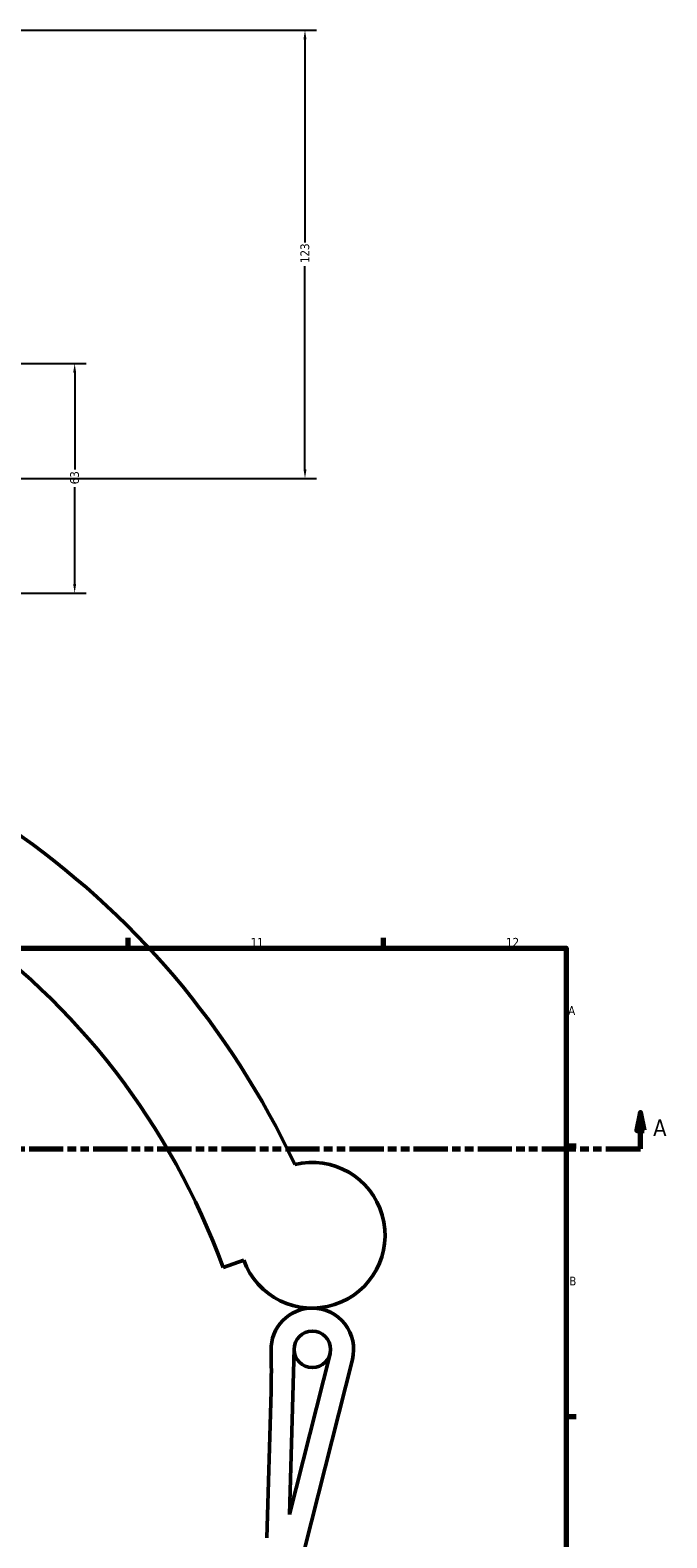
# Model space of a CAD drawing. Header units: millimetres. Extents: x -207 to 1456, y -196 to 1645.
# Tile 8 of 10: x 674 to 849, y 412 to 826. Entities that reach past the tile are written whole.
import ezdxf

# ---------------------------------------------------------------- set-up
doc = ezdxf.new("R2010")
doc.units = ezdxf.units.MM
doc.linetypes.add('DOUBLE_DASH_CHAIN', pattern=[1.2403, 0.6614, -0.0827, 0.1654, -0.0827, 0.1654, -0.0827])
for name, color, linetype, lineweight in [('Border (ANSI)', 7, 'Continuous', 70), ('Dimension (ANSI)', 7, 'Continuous', 25), ('Section Line (ANSI)', 7, 'DOUBLE_DASH_CHAIN', 70), ('Visible (ANSI)', 7, 'Continuous', 50)]:
    doc.layers.add(name, color=color, linetype=linetype, lineweight=lineweight)
doc.styles.add('Label Text (ANSI)', font='tahoma.ttf')
doc.styles.add('Note Text (ANSI)', font='tahoma.ttf')
doc.dimstyles.new('Default - mm (ANSI)', dxfattribs={"dimtxt": 2.4, "dimasz": 2.5, "dimexe": 3.175, "dimexo": 1.6002, "dimgap": 0.8, "dimtad": 0, "dimtoh": 1, "dimdec": 0, "dimrnd": 1e-08, "dimzin": 4, "dimdsep": 46, "dimtxsty": 'Note Text (ANSI)', "dimcen": 0.09, "dimdle": 10, "dimclrd": 256, "dimclre": 256, "dimclrt": 5, "dimadec": 1, "dimazin": 1, "dimtfac": 1.27, "dimtofl": 0, "dimtmove": 0, "dimatfit": 3, "dimfxl": 1, "dimtolj": 1, "dimtzin": 4, "dimlwd": -1, "dimlwe": -1, "dimarcsym": 0})

# ---------------------------------------------------------------- blocks, each defined once
blk = doc.blocks.new('Borders Default Border')
at = {"layer": 'Border (ANSI)'}
for p, q in [((700.83, 574), (700.83, 576.8)), ((770.92, 574), (770.92, 576.8)), ((821, 519.75), (823.8, 519.75)), ((821, 445.5), (823.8, 445.5))]:
    blk.add_line(p, q, dxfattribs=at)
at = {"layer": 'Border (ANSI)', "flags": 128}
blk.add_lwpolyline([(20, 20), (20, 574), (821, 574), (821, 20), (20, 20)], dxfattribs=at)
at = {"layer": 'Border (ANSI)', "color": 5, "true_color": 0x0000ff, "char_height": 2.4, "attachment_point": 7, "style": 'Note Text (ANSI)'}
for s, insert in [('11', (734.43, 574.4)), ('12', (804.52, 574.4)), ('A', (821.58, 555.68)), ('B', (821.87, 481.43))]:
    blk.add_mtext(s, dxfattribs=dict(at, insert=insert))
blk = doc.blocks.new('2dTransSection0')
at = {"layer": 'Section Line (ANSI)', "linetype": 'Continuous'}
for p, q in [((841.42, 528.93), (840.42, 523.93)), ((841.42, 523.93), (841.42, 528.93)), ((842.42, 523.93), (841.42, 528.93)), ((840.42, 523.93), (842.42, 523.93)), ((841.42, 518.93), (841.42, 523.93)), ((831.93, 518.93), (841.42, 518.93))]:
    blk.add_line(p, q, dxfattribs=at)
at = {"layer": 'Section Line (ANSI)', "linetype": 'DOUBLE_DASH_CHAIN', "ltscale": 14.180482}
blk.add_line((233.94, 518.93), (841.42, 518.93), dxfattribs=at)
at = {"layer": 'Section Line (ANSI)', "linetype": 'Continuous', "flags": 128}
blk.add_lwpolyline([(842.42, 523.93), (841.42, 528.93), (840.42, 523.93), (842.42, 523.93)], dxfattribs=at)
at = {"layer": 'Section Line (ANSI)'}
blk.add_solid([(842.42, 523.93), (841.42, 528.93), (840.42, 523.93), (842.42, 523.93)], dxfattribs=at)
at = {"layer": 'Section Line (ANSI)', "insert": (844.89, 522.43), "char_height": 4.57, "attachment_point": 7, "style": 'Label Text (ANSI)'}
blk.add_mtext('A', dxfattribs=at)
blk = doc.blocks.new('*D8')
at = {"layer": 'Defpoints', "color": 0, "transparency": 16777216}
for p in [(668.95, 734.43), (668.95, 671.43), (686.15, 671.43)]:
    blk.add_point(p, dxfattribs=at)
at = {"layer": 'Dimension (ANSI)', "transparency": 16777216}
for p, q in [((670.55, 734.43), (689.32, 734.43)), ((686.15, 731.93), (686.15, 705.37)), ((686.15, 673.93), (686.15, 700.49)), ((670.55, 671.43), (689.32, 671.43))]:
    blk.add_line(p, q, dxfattribs=at)
for points in [[(685.73, 731.93), (686.56, 731.93), (686.15, 734.43)], [(685.73, 673.93), (686.56, 673.93), (686.15, 671.43)]]:
    blk.add_solid(points, dxfattribs=at)
at = {"layer": 'Dimension (ANSI)', "color": 5, "transparency": 16777216, "insert": (684.9, 701.29), "char_height": 2.4, "attachment_point": 1, "rotation": 90, "style": 'Note Text (ANSI)'}
blk.add_mtext('\\A1;63', dxfattribs=at)
blk = doc.blocks.new('*D10')
at = {"layer": 'Defpoints', "color": 0, "transparency": 16777216}
for p in [(555.93, 825.93), (749.35, 825.93), (589.35, 702.93)]:
    blk.add_point(p, dxfattribs=at)
at = {"layer": 'Dimension (ANSI)', "transparency": 16777216}
for p, q in [((557.53, 825.93), (752.53, 825.93)), ((749.35, 823.43), (749.35, 767.65)), ((749.35, 705.43), (749.35, 761.2)), ((590.95, 702.93), (752.53, 702.93))]:
    blk.add_line(p, q, dxfattribs=at)
for points in [[(748.94, 823.43), (749.77, 823.43), (749.35, 825.93)], [(748.94, 705.43), (749.77, 705.43), (749.35, 702.93)]]:
    blk.add_solid(points, dxfattribs=at)
at = {"layer": 'Dimension (ANSI)', "color": 5, "transparency": 16777216, "insert": (748.1, 762), "char_height": 2.4, "attachment_point": 1, "rotation": 90, "style": 'Note Text (ANSI)'}
blk.add_mtext('\\A1;123', dxfattribs=at)

msp = doc.modelspace()

# ---------------------------------------------------------------- linework, layer by layer
at = {"layer": 'Visible (ANSI)'}
for p, q in [((726.89, 486.33), (732.53, 488.38)), ((745.06, 418.53), (746.37, 464.04)), ((738.67, 367.44), (762.35, 461.12)), ((756.22, 462.67), (745.06, 418.53)), ((740.03, 452.41), (738.87, 412.16))]:
    msp.add_line(p, q, dxfattribs=at)
msp.add_circle((751.37, 463.89), 5, dxfattribs=at)
for centre, radius, start, end in [((538.95, 417.93), 229, 24.9817, 147.2858), ((538.95, 417.93), 200, 20, 160), ((751.32, 495.22), 20, 200, 103.8721), ((751.37, 463.89), 11.33, 90.0782, 181.5505), ((751.37, 463.89), 11.33, 345.8136, 90.0782), ((540.12, 458.18), 200, 358.3482, 1.5505)]:
    msp.add_arc(centre, radius, start, end, dxfattribs=at)

# ---------------------------------------------------------------- block references
msp.add_blockref('Borders Default Border', (0, 0))
at = {"layer": 'Section Line (ANSI)'}
msp.add_blockref('2dTransSection0', (0, 0), dxfattribs=at)

# ---------------------------------------------------------------- dimensions: what is measured, and where the dimension line sits
at = {"layer": 'Dimension (ANSI)'}
for base, p1, p2, angle, picture, middle in [((749.35, 825.93), (589.35, 702.93), (555.93, 825.93), 90, '*D10', (749.35, 764.43)), ((686.15, 671.43), (668.95, 734.43), (668.95, 671.43), 270, '*D8', (686.15, 702.93))]:
    dim = msp.add_linear_dim(base=base, p1=p1, p2=p2, angle=angle, dimstyle='Default - mm (ANSI)', override={"dimgap": 0.8, "dimtoh": 0, "dimdec": 0, "dimtol": 0, "dimlim": 0, "dimtp": 0, "dimtm": 0, "dimtdec": 2, "dimatfit": 1}, dxfattribs=at)
    dim.commit()
    dim.dimension.update_dxf_attribs({"geometry": picture, "text_midpoint": middle, "dimtype": 160})

doc.saveas('drawing.dxf')
